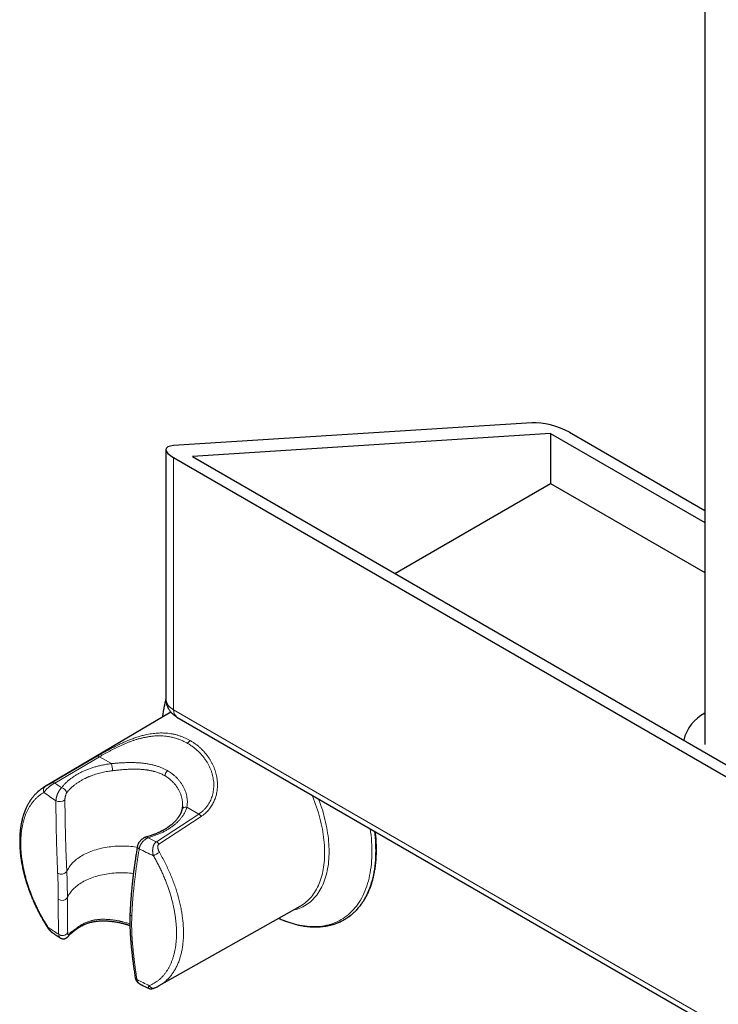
# Model space of a CAD drawing. Header units: millimetres. Extents: x 8 to 1018, y 12 to 2184.
# Tile 7 of 54: x 727 to 859, y 366 to 552. Entities that reach past the tile are written whole.
import ezdxf

# ---------------------------------------------------------------- set-up
doc = ezdxf.new("R2010")
doc.units = ezdxf.units.MM

msp = doc.modelspace()

# ---------------------------------------------------------------- linework, layer by layer
at = {"color": 7, "linetype": 'Continuous', "lineweight": 30}
for p, q in [((856.81, 576.71), (856.81, 414.75)), ((824.15, 475.5), (756.49, 471.17)), ((827.69, 473.46), (760.03, 469.13)), ((827.69, 473.46), (856.81, 456.65)), ((827.69, 473.46), (827.69, 464.04)), ((831.23, 473.69), (856.81, 458.92)), ((755.03, 470.41), (755.03, 423.35)), ((756.49, 468.9), (904.99, 383.18)), ((760.03, 469.13), (908.52, 383.41)), ((798.26, 447.06), (827.69, 464.04)), ((827.69, 464.04), (856.81, 447.23)), ((755.97, 420.88), (732.13, 406.77)), ((757.11, 419.93), (905.61, 334.21)), ((732.1, 406.75), (732.13, 406.77)), ((758.16, 403.16), (758.16, 403.16)), ((753.79, 369.24), (780.38, 384.21)), ((735.06, 378.24), (735.06, 378.24)), ((750.12, 369.55), (750.12, 369.55))]:
    msp.add_line(p, q, dxfattribs=at)
at = {"color": 8, "linetype": 'Continuous', "lineweight": 0}
for p, q in [((756.49, 468.9), (756.49, 421.31)), ((756.49, 421.31), (904.99, 335.59)), ((733.58, 407.56), (742.07, 412.53)), ((742.5, 412.44), (734.03, 407.48)), ((744.76, 411.14), (742.5, 412.44)), ((732.13, 406.77), (732.25, 406.84)), ((761.25, 401.62), (753.23, 396.4)), ((758.99, 402.93), (761.25, 401.62)), ((753.71, 395.94), (761.72, 401.18))]:
    msp.add_line(p, q, dxfattribs=at)
at = {"color": 8, "linetype": 'Continuous', "lineweight": 0, "flags": 128}
for points in [[(780.38, 384.21), (780.45, 384.25), (780.73, 384.42), (781.01, 384.61), (781.28, 384.81), (781.54, 385.02), (781.79, 385.24), (782.04, 385.48), (782.27, 385.73), (782.5, 385.99), (782.71, 386.26), (782.92, 386.54), (783.12, 386.84), (783.31, 387.15), (783.49, 387.46), (783.66, 387.79), (783.82, 388.13), (783.97, 388.48), (784.11, 388.84), (784.24, 389.21), (784.37, 389.59), (784.48, 389.98), (784.58, 390.38), (784.67, 390.78), (784.75, 391.2), (784.81, 391.62), (784.87, 392.05), (784.92, 392.49), (784.96, 392.94), (784.98, 393.39), (785, 393.85), (785.01, 394.32), (785, 394.79), (784.98, 395.27), (784.96, 395.76), (784.92, 396.25), (784.87, 396.74), (784.81, 397.24), (784.75, 397.74), (784.67, 398.25), (784.58, 398.76), (784.48, 399.28), (784.37, 399.79), (784.24, 400.31), (784.11, 400.83), (783.97, 401.35), (783.82, 401.88), (783.66, 402.4), (783.49, 402.93), (783.31, 403.45), (783.12, 403.98), (782.92, 404.5), (782.71, 405.03), (782.64, 405.2)], [(783.87, 404.49), (783.93, 404.33), (784.12, 403.8), (784.3, 403.26), (784.48, 402.73), (784.64, 402.2), (784.79, 401.66), (784.94, 401.13), (785.07, 400.6), (785.19, 400.08), (785.3, 399.55), (785.41, 399.03), (785.5, 398.51), (785.58, 398), (785.65, 397.49), (785.71, 396.98), (785.76, 396.48), (785.79, 395.98), (785.82, 395.49), (785.84, 395), (785.84, 394.52), (785.84, 394.05), (785.82, 393.58), (785.79, 393.12), (785.76, 392.66), (785.71, 392.22), (785.65, 391.78), (785.58, 391.35), (785.5, 390.93), (785.41, 390.51), (785.3, 390.11), (785.19, 389.71), (785.07, 389.33), (784.94, 388.95), (784.79, 388.59), (784.64, 388.23), (784.48, 387.89), (784.3, 387.55), (784.12, 387.23), (783.93, 386.92), (783.73, 386.62), (783.51, 386.33), (783.29, 386.05), (783.06, 385.79), (782.82, 385.54), (782.58, 385.3), (782.32, 385.07), (782.06, 384.86), (781.78, 384.65), (781.5, 384.47), (781.21, 384.29), (780.92, 384.13), (780.61, 383.98), (780.3, 383.84), (779.99, 383.72), (779.66, 383.61), (779.33, 383.52), (779.02, 383.44)], [(776.34, 381.94), (776.7, 381.78), (777.21, 381.57), (777.72, 381.38), (778.23, 381.2), (778.74, 381.04), (779.24, 380.9), (779.74, 380.77), (780.24, 380.66), (780.73, 380.57), (781.22, 380.5), (781.7, 380.44), (782.18, 380.4), (782.65, 380.38), (783.11, 380.38), (783.57, 380.39), (784.03, 380.42), (784.47, 380.47), (784.91, 380.54), (785.34, 380.62), (785.77, 380.72), (786.18, 380.84), (786.59, 380.98), (786.99, 381.13), (787.38, 381.3), (787.76, 381.49), (788.13, 381.69), (788.5, 381.91), (788.85, 382.15), (789.19, 382.4), (789.52, 382.67), (789.85, 382.96), (790.16, 383.26), (790.46, 383.58), (790.74, 383.91), (791.02, 384.25), (791.29, 384.62), (791.54, 384.99), (791.78, 385.38), (792.01, 385.79), (792.23, 386.21), (792.43, 386.64), (792.63, 387.09), (792.81, 387.55), (792.97, 388.02), (793.13, 388.5), (793.27, 389), (793.4, 389.5), (793.51, 390.02), (793.61, 390.55), (793.7, 391.09), (793.77, 391.64), (793.84, 392.2), (793.88, 392.77), (793.92, 393.35), (793.94, 393.94), (793.94, 394.54), (793.94, 395.14), (793.92, 395.75), (793.88, 396.37), (793.84, 396.99), (793.77, 397.62), (793.7, 398.26), (793.62, 398.86)], [(789.02, 381.87), (789.14, 381.95), (789.5, 382.19), (789.85, 382.45), (790.18, 382.72), (790.51, 383.01), (790.82, 383.31), (791.12, 383.63), (791.41, 383.97), (791.69, 384.32), (791.96, 384.68), (792.22, 385.06), (792.46, 385.46), (792.7, 385.87), (792.92, 386.29), (793.12, 386.73), (793.32, 387.18), (793.5, 387.64), (793.67, 388.12), (793.82, 388.61), (793.97, 389.11), (794.09, 389.62), (794.21, 390.15), (794.31, 390.68), (794.4, 391.23), (794.48, 391.78), (794.54, 392.35), (794.59, 392.92), (794.62, 393.51), (794.64, 394.1), (794.65, 394.7), (794.64, 395.31), (794.62, 395.93), (794.59, 396.56), (794.54, 397.19), (794.48, 397.82), (794.41, 398.4)], [(736.32, 390.74), (736.4, 390.95), (736.5, 391.16), (736.61, 391.37), (736.74, 391.57), (736.88, 391.77), (737.03, 391.97), (737.19, 392.17), (737.36, 392.36), (737.54, 392.55), (737.74, 392.73), (737.95, 392.91), (738.16, 393.09), (738.39, 393.26), (738.63, 393.42), (738.88, 393.59), (739.14, 393.74), (739.4, 393.89), (739.68, 394.04), (739.97, 394.18), (740.26, 394.32), (740.56, 394.44), (740.87, 394.57), (741.19, 394.68), (741.51, 394.79), (741.84, 394.89), (742.17, 394.99), (742.52, 395.08), (742.86, 395.16), (743.21, 395.24), (743.57, 395.3), (743.93, 395.36), (744.29, 395.42), (744.66, 395.46), (745.03, 395.5), (745.4, 395.53), (745.77, 395.56), (746.14, 395.57), (746.52, 395.58), (746.89, 395.58), (747.27, 395.58), (747.64, 395.56), (748.01, 395.54), (748.38, 395.51), (748.75, 395.47), (749.12, 395.43), (749.48, 395.38), (749.63, 395.35)], [(748.89, 390.42), (748.54, 390.46), (748.17, 390.49), (747.8, 390.52), (747.43, 390.54), (747.05, 390.55), (746.68, 390.55), (746.31, 390.54), (745.94, 390.53), (745.56, 390.51), (745.19, 390.48), (744.83, 390.45), (744.46, 390.41), (744.1, 390.36), (743.74, 390.3), (743.38, 390.23), (743.03, 390.16), (742.68, 390.08), (742.34, 390), (742.01, 389.9), (741.68, 389.8), (741.35, 389.7), (741.03, 389.59), (740.72, 389.47), (740.42, 389.34), (740.13, 389.21), (739.84, 389.07), (739.56, 388.93), (739.29, 388.78), (739.03, 388.63), (738.78, 388.47), (738.54, 388.3), (738.31, 388.13), (738.09, 387.96), (737.88, 387.78), (737.68, 387.6), (737.49, 387.41), (737.32, 387.22), (737.15, 387.03), (737, 386.83), (736.86, 386.63), (736.73, 386.43), (736.61, 386.23), (736.51, 386.02), (736.42, 385.81)]]:
    msp.add_lwpolyline(points, dxfattribs=at)
at = {"color": 7, "linetype": 'Continuous', "lineweight": 30, "flags": 128}
msp.add_lwpolyline([(788.77, 381.73), (788.78, 381.73), (789.02, 381.87)], dxfattribs=at)
at = {"color": 8, "linetype": 'Continuous', "lineweight": 0}
for centre, radius, start, end in [((773.7, 418), 19.4, 164.2411, 174.2459), ((757.56, 423.62), 2.55, 186.1148, 245.2054), ((757.98, 421.16), 1.5, 174.1401, 234.5477), ((742.19, 412.03), 0.513, 53.6249, 104.4476), ((737.93, 409.53), 7.02, 2.2675, 13.2911), ((733.73, 407.08), 0.504, 53.3432, 106.694), ((806.06, 511.73), 126.72, 235.3554, 236.0801), ((732.78, 406.12), 0.899, 126.0007, 208.4414), ((805.39, 510.69), 128.12, 235.0445, 236.2792), ((735.09, 405.4), 1.21, 8.9905, 77.6952), ((734.99, 405.55), 1.59, 242.8372, 307.6009), ((758.84, 402.09), 0.852, 80.3212, 159.437), ((760.52, 400.37), 1.44, 34.2103, 59.9059), ((751.42, 397.04), 0.279, 24.9413, 88.0811), ((822.56, 540.31), 159.74, 243.6582, 244.2792), ((752.5, 395.14), 1.46, 33.322, 59.747), ((750.23, 395.56), 0.562, 178.5417, 245.8743), ((822.3, 539.99), 161.98, 243.4886, 244.5446), ((854.07, 220.78), 200.48, 120.0069, 120.3797), ((735.28, 391.62), 1.36, 239.7171, 319.9501), ((735.42, 386.54), 1.23, 234.0824, 323.95), ((748.81, 382.87), 0.557, 183.4135, 246.8734), ((732.88, 380.07), 0.225, 120.9318, 151.676), ((808.21, 490.43), 133.52, 235.5939, 236.6318), ((735.49, 379.9), 1.21, 233.7673, 324.5339), ((738.81, 380.72), 0.324, 305.0397, 4.8997), ((736.21, 379.03), 0.605, 324.2373, 359.8353), ((748.88, 377.94), 0.519, 191.6848, 250.505), ((825.11, 519.7), 167.35, 243.1637, 244.0565), ((752.66, 369.64), 0.866, 208.8933, 286.2112)]:
    msp.add_arc(centre, radius, start, end, dxfattribs=at)
at = {"color": 7, "linetype": 'Continuous', "lineweight": 30}
for centre, radius, start, end in [((860.38, 413.78), 7.76, 117.3694, 166.7822), ((749.72, 370.86), 0.509, 194.304, 251.5187)]:
    msp.add_arc(centre, radius, start, end, dxfattribs=at)
for centre, start_param, end_param in [((827.69, 473.46), 0.87003, 2.440826), ((760.03, 469.13), 2.440826, 4.011623)]:
    msp.add_ellipse(centre, major_axis=(4.98, -1.41), ratio=0.298904, start_param=start_param, end_param=end_param, dxfattribs=at)
for points, knots in [([(755.03, 423.33), (755.01, 423.27), (754.96, 423.08), (754.87, 422.75), (754.78, 422.33), (754.69, 421.91), (754.61, 421.48), (754.53, 421.05), (754.47, 420.6), (754.43, 420.24), (754.4, 420.02), (754.4, 419.95)], [0, 0, 0, 0, 0.052972, 0.179777, 0.306678, 0.433664, 0.560721, 0.687839, 0.815008, 0.942217, 1, 1, 1, 1]), ([(755.03, 423.35), (755.03, 423.28), (755.03, 423.14), (755.05, 422.94), (755.08, 422.73), (755.12, 422.53), (755.17, 422.33), (755.23, 422.13), (755.31, 421.94), (755.39, 421.75), (755.48, 421.57), (755.59, 421.39), (755.7, 421.21), (755.83, 421.04), (755.96, 420.88), (756.1, 420.72), (756.26, 420.57), (756.42, 420.42), (756.59, 420.29), (756.77, 420.15), (756.94, 420.04), (757.06, 419.97), (757.11, 419.93)], [0, 0, 0, 0, 0.048443, 0.09776, 0.146959, 0.196079, 0.245157, 0.294234, 0.343353, 0.392561, 0.441905, 0.491438, 0.541217, 0.591302, 0.641754, 0.69264, 0.744025, 0.79597, 0.848532, 0.901753, 0.955659, 1, 1, 1, 1]), ([(732.12, 406.77), (732.07, 406.74), (731.96, 406.67), (731.79, 406.56), (731.63, 406.45), (731.45, 406.33), (731.29, 406.2), (731.14, 406.08), (731.01, 405.98), (730.91, 405.89), (730.83, 405.81), (730.74, 405.73), (730.63, 405.63), (730.51, 405.51), (730.37, 405.37), (730.24, 405.22), (730.1, 405.07), (729.96, 404.9), (729.83, 404.73), (729.71, 404.58), (729.6, 404.43), (729.5, 404.29), (729.41, 404.15), (729.31, 404), (729.2, 403.82), (729.08, 403.62), (728.95, 403.39), (728.83, 403.15), (728.72, 402.93), (728.63, 402.74), (728.56, 402.58), (728.49, 402.43), (728.44, 402.29), (728.39, 402.17), (728.35, 402.08), (728.33, 402.01), (728.31, 401.95), (728.29, 401.89), (728.26, 401.82), (728.23, 401.73), (728.19, 401.61), (728.14, 401.48), (728.07, 401.25), (727.97, 400.91), (727.86, 400.48), (727.77, 400.07), (727.69, 399.7), (727.64, 399.37), (727.6, 399.1), (727.56, 398.86), (727.54, 398.64), (727.52, 398.47), (727.51, 398.33), (727.49, 398.22), (727.48, 398.09), (727.47, 397.93), (727.46, 397.75), (727.45, 397.55), (727.43, 397.32), (727.43, 397.08), (727.42, 396.82), (727.42, 396.56), (727.42, 396.31), (727.42, 396.02), (727.43, 395.7), (727.45, 395.35), (727.47, 395.01), (727.49, 394.69), (727.52, 394.39), (727.55, 394.1), (727.58, 393.8), (727.62, 393.47), (727.68, 393.08), (727.75, 392.63), (727.83, 392.15), (727.92, 391.71), (728, 391.31), (728.08, 390.97), (728.15, 390.65), (728.22, 390.37), (728.28, 390.15), (728.32, 390), (728.35, 389.9), (728.37, 389.81), (728.39, 389.74), (728.4, 389.68), (728.42, 389.62), (728.44, 389.55), (728.47, 389.44), (728.52, 389.29), (728.57, 389.12), (728.62, 388.95), (728.67, 388.76), (728.73, 388.57), (728.8, 388.37), (728.85, 388.2), (728.91, 388.03), (728.97, 387.84), (729.06, 387.6), (729.15, 387.33), (729.27, 387.01), (729.4, 386.66), (729.56, 386.26), (729.74, 385.82), (729.94, 385.34), (730.17, 384.82), (730.42, 384.27), (730.7, 383.69), (731.02, 383.07), (731.34, 382.47), (731.66, 381.88), (731.98, 381.33), (732.32, 380.76), (732.56, 380.38), (732.68, 380.18)], [0, 0, 0, 0, 0.00758, 0.015844, 0.024802, 0.034459, 0.044692, 0.053754, 0.061373, 0.067548, 0.07228, 0.077328, 0.083996, 0.092229, 0.100933, 0.109815, 0.118874, 0.128705, 0.137965, 0.14664, 0.154676, 0.161936, 0.16861, 0.17598, 0.185158, 0.195417, 0.20633, 0.217777, 0.229757, 0.236827, 0.244069, 0.251106, 0.257181, 0.262271, 0.266378, 0.269503, 0.271329, 0.273627, 0.276756, 0.280718, 0.285511, 0.291134, 0.297084, 0.315081, 0.332178, 0.348377, 0.363673, 0.374906, 0.385005, 0.39397, 0.401802, 0.408604, 0.41279, 0.416809, 0.421288, 0.426788, 0.433308, 0.440847, 0.448567, 0.457125, 0.466324, 0.475309, 0.483978, 0.492332, 0.504823, 0.516537, 0.527475, 0.538333, 0.548303, 0.557471, 0.566919, 0.576964, 0.590362, 0.604693, 0.619956, 0.636152, 0.646809, 0.657821, 0.668102, 0.676959, 0.684395, 0.688048, 0.691226, 0.693927, 0.696154, 0.697905, 0.699366, 0.701589, 0.705104, 0.709739, 0.715364, 0.720857, 0.725959, 0.73283, 0.738836, 0.743978, 0.748734, 0.754733, 0.76211, 0.770619, 0.780434, 0.791555, 0.803981, 0.817714, 0.832751, 0.849093, 0.866374, 0.884908, 0.904694, 0.925732, 0.94314, 0.961321, 0.980274, 1, 1, 1, 1]), ([(758.04, 402.39), (758.03, 402.34), (758.01, 402.25), (757.97, 402.13), (757.93, 402.03), (757.9, 401.95), (757.87, 401.87), (757.83, 401.78), (757.78, 401.67), (757.71, 401.54), (757.64, 401.41), (757.56, 401.27), (757.48, 401.14), (757.37, 400.98), (757.22, 400.77), (757.03, 400.53), (756.82, 400.29), (756.59, 400.06), (756.35, 399.83), (756.08, 399.61), (755.79, 399.38), (755.54, 399.19), (755.34, 399.06), (755.2, 398.96), (755.05, 398.87), (754.9, 398.78), (754.76, 398.69), (754.62, 398.61), (754.5, 398.55), (754.4, 398.49), (754.33, 398.46), (754.28, 398.43), (754.24, 398.41), (754.18, 398.38), (754.08, 398.33), (753.95, 398.26), (753.79, 398.19), (753.61, 398.1), (753.39, 398.01), (753.15, 397.9), (752.87, 397.79), (752.56, 397.68), (752.22, 397.56), (751.84, 397.44), (751.57, 397.36), (751.43, 397.32)], [0, 0, 0, 0, 0.0238527, 0.0437068, 0.0595588, 0.07186, 0.0842163, 0.1016593, 0.1205377, 0.1402008, 0.1647511, 0.187066, 0.2082984, 0.2302989, 0.271704, 0.3128354, 0.3533427, 0.3931743, 0.4342792, 0.4746005, 0.5168507, 0.5611591, 0.5791354, 0.5974329, 0.6160521, 0.6349933, 0.6533668, 0.6692813, 0.6843011, 0.6960559, 0.7045422, 0.7077105, 0.711981, 0.717861, 0.7297001, 0.7451649, 0.7621039, 0.7819591, 0.8047344, 0.830434, 0.8590627, 0.8900366, 0.9238465, 0.9604987, 1, 1, 1, 1]), ([(758.17, 403.16), (758.16, 403.03), (758.13, 402.76), (758.07, 402.51), (758.04, 402.39)], [0, 0, 0, 0, 0.497917, 1, 1, 1, 1]), ([(789.03, 381.88), (789.1, 381.93), (789.27, 382.03), (789.53, 382.21), (789.8, 382.41), (790.07, 382.62), (790.34, 382.84), (790.59, 383.07), (790.84, 383.31), (791.08, 383.56), (791.32, 383.82), (791.55, 384.09), (791.77, 384.37), (791.99, 384.66), (792.19, 384.96), (792.39, 385.26), (792.59, 385.58), (792.77, 385.9), (792.95, 386.24), (793.12, 386.58), (793.28, 386.93), (793.43, 387.29), (793.58, 387.65), (793.72, 388.02), (793.85, 388.41), (793.97, 388.79), (794.08, 389.19), (794.19, 389.59), (794.29, 390), (794.37, 390.42), (794.45, 390.85), (794.53, 391.28), (794.59, 391.71), (794.64, 392.15), (794.69, 392.6), (794.73, 393.06), (794.76, 393.52), (794.78, 393.98), (794.79, 394.45), (794.8, 394.93), (794.79, 395.4), (794.78, 395.89), (794.76, 396.38), (794.73, 396.87), (794.69, 397.37), (794.64, 397.84), (794.61, 398.15), (794.59, 398.3)], [0, 0, 0, 0, 0.0164565, 0.0385952, 0.0607379, 0.0828875, 0.1050468, 0.1272182, 0.1494041, 0.1716065, 0.1938271, 0.2160673, 0.2383282, 0.2606104, 0.2829143, 0.30524, 0.3275872, 0.3499556, 0.3723444, 0.3947526, 0.4171794, 0.4396235, 0.4620837, 0.4845587, 0.5070471, 0.5295478, 0.5520594, 0.5745805, 0.5971102, 0.619647, 0.6421901, 0.6647384, 0.687291, 0.709847, 0.7324057, 0.7549663, 0.7775283, 0.800091, 0.822654, 0.8452168, 0.8677789, 0.8903401, 0.9129, 0.9354586, 0.9580156, 0.9805708, 1, 1, 1, 1]), ([(751.43, 397.32), (751.37, 397.3), (751.27, 397.27), (751.13, 397.22), (751.01, 397.17), (750.93, 397.12), (750.86, 397.09), (750.77, 397.04), (750.64, 396.96), (750.5, 396.85), (750.35, 396.73), (750.21, 396.6), (750.08, 396.46), (749.97, 396.31), (749.87, 396.16), (749.79, 395.99), (749.71, 395.79), (749.68, 395.65), (749.66, 395.58)], [0, 0, 0, 0, 0.069437, 0.127142, 0.173452, 0.208489, 0.235871, 0.264582, 0.327412, 0.397633, 0.470356, 0.542693, 0.615266, 0.68966, 0.754072, 0.8279, 0.9103, 1, 1, 1, 1]), ([(749.66, 395.58), (749.63, 395.4), (749.57, 395.05), (749.49, 394.55), (749.41, 394.08), (749.35, 393.64), (749.29, 393.25), (749.23, 392.88), (749.18, 392.55), (749.14, 392.26), (749.1, 392), (749.07, 391.77), (749.05, 391.58), (749.02, 391.42), (749.01, 391.29), (748.99, 391.2), (748.98, 391.12), (748.98, 391.06), (748.97, 391), (748.96, 390.92), (748.94, 390.81), (748.92, 390.66), (748.9, 390.48), (748.87, 390.26), (748.84, 389.99), (748.8, 389.67), (748.76, 389.31), (748.72, 388.91), (748.67, 388.47), (748.62, 388), (748.57, 387.49), (748.52, 386.94), (748.47, 386.35), (748.42, 385.72), (748.37, 385.05), (748.33, 384.35), (748.29, 383.61), (748.27, 383.1), (748.25, 382.84)], [0, 0, 0, 0, 0.041922, 0.081136, 0.11765, 0.151467, 0.182591, 0.211026, 0.236774, 0.259838, 0.28022, 0.297922, 0.312945, 0.32529, 0.334959, 0.342487, 0.348557, 0.35317, 0.356979, 0.361784, 0.371055, 0.382802, 0.397023, 0.413717, 0.435768, 0.460878, 0.489041, 0.520254, 0.554516, 0.591823, 0.632177, 0.675576, 0.722021, 0.771513, 0.824054, 0.879646, 0.938294, 1, 1, 1, 1]), ([(738.99, 380.45), (739.1, 380.51), (739.31, 380.63), (739.63, 380.78), (739.93, 380.91), (740.21, 381.01), (740.46, 381.09), (740.68, 381.15), (740.91, 381.21), (741.16, 381.27), (741.44, 381.32), (741.74, 381.37), (742.08, 381.41), (742.46, 381.44), (742.82, 381.46), (743.17, 381.47), (743.51, 381.46), (743.86, 381.45), (744.22, 381.43), (744.61, 381.39), (745, 381.34), (745.4, 381.28), (745.77, 381.22), (746.12, 381.15), (746.43, 381.09), (746.7, 381.02), (746.93, 380.97), (747.11, 380.92), (747.25, 380.89), (747.34, 380.86), (747.42, 380.84), (747.48, 380.82), (747.56, 380.8), (747.65, 380.78), (747.76, 380.74), (747.91, 380.7), (748.07, 380.65), (748.18, 380.62), (748.23, 380.6)], [0, 0, 0, 0, 0.045091, 0.086673, 0.125661, 0.162424, 0.189786, 0.215828, 0.241632, 0.271101, 0.301426, 0.335186, 0.372302, 0.412594, 0.455958, 0.488816, 0.523283, 0.559389, 0.597173, 0.636687, 0.677551, 0.716144, 0.755518, 0.790653, 0.821543, 0.848247, 0.8708, 0.889223, 0.903526, 0.911877, 0.918316, 0.925126, 0.932515, 0.94079, 0.95225, 0.967374, 0.986053, 1, 1, 1, 1]), ([(748.25, 382.84), (748.25, 382.7), (748.24, 382.4), (748.23, 381.94), (748.22, 381.44), (748.22, 380.92), (748.23, 380.36), (748.25, 379.77), (748.28, 379.16), (748.31, 378.51), (748.35, 378.07), (748.37, 377.84)], [0, 0, 0, 0, 0.0872172, 0.1806074, 0.2801826, 0.3859675, 0.4980012, 0.6141717, 0.7364963, 0.8650675, 1, 1, 1, 1]), ([(776.34, 381.94), (776.35, 381.93), (776.5, 381.86), (776.79, 381.74), (777.2, 381.57), (777.62, 381.41), (778.03, 381.26), (778.44, 381.12), (778.85, 380.99), (779.26, 380.88), (779.67, 380.77), (780.08, 380.67), (780.48, 380.59), (780.88, 380.52), (781.28, 380.45), (781.67, 380.4), (782.07, 380.36), (782.45, 380.34), (782.84, 380.32), (783.22, 380.31), (783.6, 380.32), (783.98, 380.33), (784.35, 380.36), (784.71, 380.4), (785.07, 380.45), (785.43, 380.51), (785.78, 380.58), (786.13, 380.66), (786.47, 380.75), (786.81, 380.85), (787.14, 380.97), (787.47, 381.09), (787.79, 381.23), (788.11, 381.37), (788.42, 381.53), (788.64, 381.65), (788.76, 381.72), (788.77, 381.73)], [0, 0, 0, 0, 0.002382, 0.032924, 0.063461, 0.093991, 0.124513, 0.155025, 0.185523, 0.216005, 0.246469, 0.27691, 0.307327, 0.337715, 0.368072, 0.398394, 0.428677, 0.458919, 0.489115, 0.519264, 0.549362, 0.579408, 0.609399, 0.639335, 0.669215, 0.699039, 0.728808, 0.758523, 0.788188, 0.817805, 0.847378, 0.876911, 0.906411, 0.935883, 0.965334, 0.994769, 1, 1, 1, 1]), ([(732.68, 380.18), (732.72, 380.12), (732.79, 380.01), (732.9, 379.87), (732.99, 379.76), (733.07, 379.68), (733.13, 379.61), (733.19, 379.56), (733.25, 379.5), (733.32, 379.43), (733.39, 379.38), (733.46, 379.32), (733.51, 379.28), (733.56, 379.25), (733.59, 379.23), (733.6, 379.22)], [0, 0, 0, 0, 0.15598, 0.28731, 0.394213, 0.476507, 0.53502, 0.592236, 0.656865, 0.729055, 0.806915, 0.860339, 0.909211, 0.955178, 1, 1, 1, 1]), ([(733.6, 379.22), (733.61, 379.21), (733.91, 379.01), (734.39, 378.68), (734.88, 378.36), (735.06, 378.24)], [0, 0, 0, 0, 0.009719, 0.630365, 1, 1, 1, 1]), ([(736.71, 378.68), (736.73, 378.71), (736.77, 378.76), (736.84, 378.83), (736.91, 378.9), (736.98, 378.97), (737.07, 379.05), (737.18, 379.13), (737.3, 379.23), (737.46, 379.35), (737.63, 379.49), (737.83, 379.66), (738.07, 379.85), (738.34, 380.04), (738.65, 380.25), (738.87, 380.38), (738.99, 380.45)], [0, 0, 0, 0, 0.051856, 0.100038, 0.144408, 0.184955, 0.226346, 0.276615, 0.335827, 0.403897, 0.48076, 0.566498, 0.661267, 0.765093, 0.877996, 1, 1, 1, 1]), ([(735.06, 378.24), (735.1, 378.22), (735.18, 378.17), (735.28, 378.13), (735.41, 378.09), (735.54, 378.06), (735.69, 378.06), (735.8, 378.07), (735.92, 378.09), (736.05, 378.14), (736.17, 378.19), (736.28, 378.25), (736.37, 378.32), (736.42, 378.36), (736.46, 378.4), (736.5, 378.44), (736.56, 378.49), (736.63, 378.57), (736.68, 378.64), (736.71, 378.68)], [0, 0, 0, 0, 0.073103, 0.131406, 0.173496, 0.275318, 0.328406, 0.386336, 0.449519, 0.515184, 0.593171, 0.662591, 0.727798, 0.756743, 0.782767, 0.81263, 0.859238, 0.922046, 1, 1, 1, 1]), ([(748.37, 377.84), (748.38, 377.72), (748.4, 377.5), (748.42, 377.2), (748.45, 376.93), (748.47, 376.71), (748.49, 376.55), (748.5, 376.43), (748.5, 376.36), (748.51, 376.3), (748.51, 376.26), (748.52, 376.22), (748.52, 376.19), (748.52, 376.16), (748.53, 376.1), (748.54, 376.01), (748.55, 375.9), (748.57, 375.77), (748.58, 375.63), (748.6, 375.46), (748.62, 375.26), (748.65, 375.01), (748.68, 374.71), (748.72, 374.38), (748.77, 374.02), (748.82, 373.63), (748.87, 373.21), (748.93, 372.76), (749, 372.3), (749.07, 371.8), (749.15, 371.28), (749.2, 370.92), (749.23, 370.74)], [0, 0, 0, 0, 0.048752, 0.091556, 0.128406, 0.159301, 0.184239, 0.196799, 0.20703, 0.215916, 0.221723, 0.225575, 0.229833, 0.234572, 0.239792, 0.254001, 0.270884, 0.288219, 0.30821, 0.33133, 0.35758, 0.394295, 0.435782, 0.482045, 0.533087, 0.588912, 0.649526, 0.711068, 0.776879, 0.846965, 0.921335, 1, 1, 1, 1]), ([(749.23, 370.74), (749.24, 370.68), (749.26, 370.59), (749.3, 370.46), (749.34, 370.37), (749.38, 370.28), (749.44, 370.17), (749.52, 370.05), (749.59, 369.95), (749.66, 369.88), (749.74, 369.81), (749.83, 369.73), (749.96, 369.63), (750.07, 369.58), (750.12, 369.55)], [0, 0, 0, 0, 0.105374, 0.189395, 0.251913, 0.295276, 0.388188, 0.497495, 0.565186, 0.626237, 0.688926, 0.772743, 0.877077, 1, 1, 1, 1]), ([(750.12, 369.55), (750.25, 369.48), (750.72, 369.24), (751.26, 368.97), (751.67, 368.77), (751.73, 368.74)], [0, 0, 0, 0, 0.239723, 0.888935, 1, 1, 1, 1]), ([(751.73, 368.74), (751.78, 368.72), (751.87, 368.68), (752, 368.65), (752.11, 368.64), (752.2, 368.64), (752.28, 368.64), (752.32, 368.64), (752.36, 368.65), (752.41, 368.66), (752.48, 368.67), (752.59, 368.7), (752.73, 368.74), (752.84, 368.78), (752.9, 368.81)], [0, 0, 0, 0, 0.108626, 0.196438, 0.260624, 0.333186, 0.386156, 0.417069, 0.461278, 0.518984, 0.590001, 0.704604, 0.841416, 1, 1, 1, 1]), ([(752.9, 368.81), (753.05, 368.87), (753.35, 369), (753.64, 369.16), (753.78, 369.23)], [0, 0, 0, 0, 0.5080099, 1, 1, 1, 1])]:
    msp.add_open_spline(points, degree=3, knots=knots, dxfattribs=at)
at = {"color": 8, "linetype": 'Continuous', "lineweight": 0}
for points, knots in [([(742.07, 412.53), (742.23, 412.62), (742.55, 412.81), (743.05, 413.1), (743.58, 413.39), (744.09, 413.67), (744.56, 413.92), (745.01, 414.16), (745.47, 414.39), (745.94, 414.62), (746.41, 414.85), (746.88, 415.07), (747.35, 415.27), (747.82, 415.48), (748.3, 415.67), (748.75, 415.84), (749.18, 415.99), (749.57, 416.13), (749.97, 416.25), (750.37, 416.37), (750.77, 416.47), (751.23, 416.58), (751.75, 416.69), (752.33, 416.79), (752.91, 416.86), (753.48, 416.91), (754.04, 416.93), (754.59, 416.92), (755.13, 416.89), (755.7, 416.83), (756.27, 416.74), (756.86, 416.61), (757.45, 416.45), (758.02, 416.26), (758.57, 416.04), (759.11, 415.78), (759.46, 415.59), (759.63, 415.49)], [0, 0, 0, 0, 0.031634, 0.063159, 0.094718, 0.126452, 0.15163, 0.176787, 0.20199, 0.22731, 0.252812, 0.277604, 0.302475, 0.327484, 0.352688, 0.378145, 0.398694, 0.419364, 0.440181, 0.461171, 0.482359, 0.503771, 0.534382, 0.565418, 0.596938, 0.629001, 0.659249, 0.689898, 0.72099, 0.752562, 0.787394, 0.822666, 0.858421, 0.894048, 0.929231, 0.964536, 1, 1, 1, 1]), ([(759.13, 414.95), (758.94, 415.06), (758.55, 415.28), (757.95, 415.55), (757.32, 415.79), (756.68, 415.99), (756.03, 416.15), (755.39, 416.26), (754.78, 416.34), (754.19, 416.38), (753.58, 416.38), (752.97, 416.36), (752.35, 416.31), (751.72, 416.22), (751.11, 416.11), (750.52, 415.98), (749.96, 415.83), (749.39, 415.67), (748.83, 415.48), (748.26, 415.28), (747.7, 415.06), (747.14, 414.82), (746.58, 414.58), (746.03, 414.32), (745.49, 414.06), (744.95, 413.79), (744.43, 413.52), (743.92, 413.25), (743.43, 412.97), (742.95, 412.71), (742.65, 412.53), (742.5, 412.44)], [0, 0, 0, 0, 0.04173, 0.083319, 0.12488, 0.166929, 0.208572, 0.24993, 0.2858, 0.321321, 0.35658, 0.392309, 0.428321, 0.463988, 0.499419, 0.530973, 0.562283, 0.593434, 0.624514, 0.655722, 0.686806, 0.717859, 0.748972, 0.780265, 0.811536, 0.84288, 0.874391, 0.905732, 0.937054, 0.968447, 1, 1, 1, 1]), ([(759.63, 415.49), (759.59, 415.46), (759.49, 415.4), (759.36, 415.27), (759.23, 415.12), (759.17, 415.01), (759.13, 414.95)], [0, 0, 0, 0, 0.247515, 0.499991, 0.752472, 1, 1, 1, 1]), ([(759.13, 414.95), (759.32, 414.84), (759.7, 414.61), (760.24, 414.22), (760.76, 413.81), (761.25, 413.35), (761.72, 412.87), (762.13, 412.37), (762.49, 411.88), (762.81, 411.4), (763.09, 410.9), (763.35, 410.37), (763.57, 409.83), (763.75, 409.27), (763.89, 408.73), (763.99, 408.2), (764.06, 407.7), (764.08, 407.19), (764.07, 406.68), (764.03, 406.17), (763.95, 405.68), (763.83, 405.19), (763.68, 404.71), (763.49, 404.24), (763.27, 403.8), (763.01, 403.37), (762.72, 402.96), (762.39, 402.58), (762.04, 402.23), (761.66, 401.91), (761.38, 401.72), (761.25, 401.62)], [0, 0, 0, 0, 0.04173, 0.083319, 0.12488, 0.166929, 0.208572, 0.24993, 0.2858, 0.321321, 0.35658, 0.392309, 0.428321, 0.463988, 0.499419, 0.530973, 0.562283, 0.593434, 0.624514, 0.655722, 0.686806, 0.717859, 0.748972, 0.780265, 0.811536, 0.84288, 0.874391, 0.905732, 0.937054, 0.968447, 1, 1, 1, 1]), ([(761.72, 401.18), (761.86, 401.29), (762.16, 401.49), (762.56, 401.83), (762.94, 402.21), (763.26, 402.59), (763.54, 402.97), (763.77, 403.33), (763.98, 403.71), (764.16, 404.1), (764.32, 404.5), (764.46, 404.91), (764.57, 405.33), (764.66, 405.76), (764.72, 406.19), (764.76, 406.6), (764.77, 406.99), (764.77, 407.35), (764.75, 407.72), (764.72, 408.08), (764.66, 408.45), (764.59, 408.87), (764.47, 409.35), (764.32, 409.87), (764.12, 410.39), (763.91, 410.89), (763.66, 411.37), (763.4, 411.84), (763.1, 412.29), (762.77, 412.75), (762.41, 413.2), (762, 413.65), (761.56, 414.07), (761.11, 414.47), (760.64, 414.84), (760.15, 415.19), (759.8, 415.39), (759.63, 415.49)], [0, 0, 0, 0, 0.0316336, 0.0631588, 0.0947178, 0.1264523, 0.1516305, 0.1767868, 0.2019903, 0.2273096, 0.2528123, 0.277604, 0.302475, 0.3274839, 0.3526884, 0.3781448, 0.3986944, 0.4193643, 0.4401812, 0.461171, 0.4823593, 0.5037707, 0.5343823, 0.5654176, 0.5969377, 0.6290014, 0.659249, 0.6898985, 0.7209901, 0.7525623, 0.787394, 0.8226658, 0.8584206, 0.894048, 0.9292305, 0.9645362, 1, 1, 1, 1]), ([(735.35, 406.58), (735.46, 406.73), (735.67, 407.01), (736.05, 407.43), (736.47, 407.83), (736.93, 408.21), (737.42, 408.58), (737.95, 408.93), (738.52, 409.26), (739.12, 409.57), (739.75, 409.85), (740.4, 410.11), (741.08, 410.35), (741.79, 410.56), (742.51, 410.75), (743.24, 410.91), (743.99, 411.04), (744.5, 411.11), (744.76, 411.14)], [0, 0, 0, 0, 0.062692, 0.125133, 0.18757, 0.250249, 0.312878, 0.375272, 0.437677, 0.500339, 0.562927, 0.625278, 0.68764, 0.750257, 0.812793, 0.875099, 0.93742, 1, 1, 1, 1]), ([(744.76, 411.14), (745, 411.16), (745.48, 411.21), (746.2, 411.26), (746.93, 411.31), (747.65, 411.33), (748.37, 411.34), (749.08, 411.33), (749.78, 411.3), (750.47, 411.25), (751.14, 411.17), (751.8, 411.07), (752.44, 410.93), (753.06, 410.77), (753.66, 410.58), (754.24, 410.36), (754.79, 410.11), (755.13, 409.92), (755.31, 409.82)], [0, 0, 0, 0, 0.0622308, 0.1246074, 0.1873427, 0.2506464, 0.313375, 0.3759189, 0.4384717, 0.5012269, 0.5641456, 0.6266248, 0.6888639, 0.7510647, 0.8135836, 0.8757692, 0.9378361, 1, 1, 1, 1]), ([(744.94, 409.8), (744.79, 409.78), (744.48, 409.74), (744.01, 409.67), (743.51, 409.58), (743, 409.47), (742.49, 409.34), (741.98, 409.2), (741.48, 409.04), (741.08, 408.9), (740.8, 408.79), (740.62, 408.72), (740.45, 408.65), (740.28, 408.58), (740.1, 408.5), (739.93, 408.42), (739.63, 408.28), (739.21, 408.06), (738.68, 407.75), (738.2, 407.43), (737.74, 407.09), (737.32, 406.74), (736.94, 406.37), (736.59, 405.98), (736.39, 405.72), (736.29, 405.59)], [0, 0, 0, 0, 0.040366, 0.082868, 0.127504, 0.174274, 0.223177, 0.270746, 0.320172, 0.371455, 0.389144, 0.407043, 0.425153, 0.443473, 0.462003, 0.480745, 0.499696, 0.562225, 0.624747, 0.687263, 0.749773, 0.812127, 0.874616, 0.93724, 1, 1, 1, 1]), ([(754.85, 408.84), (754.77, 408.88), (754.59, 408.98), (754.32, 409.12), (754.03, 409.25), (753.73, 409.37), (753.42, 409.48), (753.1, 409.59), (752.81, 409.67), (752.57, 409.73), (752.35, 409.78), (752.14, 409.83), (751.91, 409.87), (751.68, 409.91), (751.47, 409.94), (751.26, 409.97), (751.05, 410), (750.83, 410.02), (750.59, 410.04), (750.31, 410.06), (749.98, 410.08), (749.61, 410.1), (749.23, 410.1), (748.85, 410.1), (748.47, 410.09), (748.08, 410.08), (747.69, 410.06), (747.29, 410.03), (746.89, 410), (746.5, 409.97), (746.11, 409.93), (745.72, 409.89), (745.33, 409.85), (745.07, 409.82), (744.94, 409.8)], [0, 0, 0, 0, 0.033778, 0.067964, 0.102561, 0.137576, 0.173015, 0.208881, 0.245179, 0.267047, 0.289493, 0.31252, 0.336127, 0.360314, 0.382, 0.401908, 0.422979, 0.445214, 0.468612, 0.493172, 0.528863, 0.564552, 0.600238, 0.636311, 0.672654, 0.708842, 0.744877, 0.783492, 0.820203, 0.855015, 0.890825, 0.928261, 0.964649, 1, 1, 1, 1]), ([(755.31, 409.82), (755.28, 409.79), (755.22, 409.72), (755.13, 409.61), (755.05, 409.49), (754.98, 409.35), (754.93, 409.22), (754.89, 409.08), (754.86, 408.95), (754.86, 408.87), (754.85, 408.84)], [0, 0, 0, 0, 0.120386, 0.244642, 0.371621, 0.500005, 0.628388, 0.755364, 0.879618, 1, 1, 1, 1]), ([(758.99, 402.93), (759.01, 403.07), (759.07, 403.36), (759.09, 403.82), (759.08, 404.29), (759.02, 404.77), (758.92, 405.26), (758.78, 405.74), (758.59, 406.21), (758.37, 406.69), (758.11, 407.15), (757.82, 407.59), (757.48, 408.02), (757.11, 408.43), (756.71, 408.82), (756.27, 409.18), (755.81, 409.52), (755.47, 409.72), (755.31, 409.82)], [0, 0, 0, 0, 0.062231, 0.124607, 0.187343, 0.250646, 0.313375, 0.375919, 0.438472, 0.501227, 0.564146, 0.626625, 0.688864, 0.751065, 0.813584, 0.875769, 0.937836, 1, 1, 1, 1]), ([(734.03, 407.48), (733.98, 407.46), (733.87, 407.4), (733.74, 407.31), (733.63, 407.24), (733.55, 407.18), (733.46, 407.13), (733.37, 407.06), (733.28, 406.99), (733.18, 406.92), (733.08, 406.84), (732.98, 406.75), (732.88, 406.67), (732.79, 406.59), (732.71, 406.52), (732.64, 406.46), (732.57, 406.39), (732.51, 406.32), (732.44, 406.25), (732.37, 406.18), (732.3, 406.1), (732.23, 406.02), (732.14, 405.91), (732.06, 405.8), (732.01, 405.73), (731.98, 405.69)], [0, 0, 0, 0, 0.066273, 0.133282, 0.167147, 0.201279, 0.235704, 0.270448, 0.310213, 0.351024, 0.392913, 0.43591, 0.480042, 0.525336, 0.556317, 0.588465, 0.621787, 0.656289, 0.691975, 0.72885, 0.766918, 0.81408, 0.868646, 0.930619, 1, 1, 1, 1]), ([(732.25, 406.84), (732.27, 406.86), (732.33, 406.89), (732.42, 406.94), (732.52, 406.99), (732.62, 407.05), (732.74, 407.11), (732.87, 407.18), (733.01, 407.25), (733.14, 407.32), (733.23, 407.37), (733.32, 407.42), (733.42, 407.47), (733.5, 407.52), (733.56, 407.55), (733.58, 407.56)], [0, 0, 0, 0, 0.087881, 0.174376, 0.259968, 0.349046, 0.434618, 0.517415, 0.646317, 0.706454, 0.764569, 0.824494, 0.883214, 0.942313, 1, 1, 1, 1]), ([(754.85, 408.84), (754.95, 408.78), (755.16, 408.66), (755.44, 408.46), (755.72, 408.25), (755.99, 408.02), (756.25, 407.78), (756.47, 407.56), (756.66, 407.34), (756.82, 407.15), (756.98, 406.94), (757.12, 406.74), (757.25, 406.54), (757.37, 406.33), (757.5, 406.11), (757.62, 405.86), (757.73, 405.61), (757.83, 405.35), (757.91, 405.09), (757.99, 404.82), (758.05, 404.56), (758.1, 404.29), (758.14, 404.01), (758.17, 403.71), (758.18, 403.42), (758.17, 403.24), (758.16, 403.16)], [0, 0, 0, 0, 0.045581, 0.091803, 0.138676, 0.186211, 0.234416, 0.2833, 0.317292, 0.352485, 0.388881, 0.426481, 0.458255, 0.492742, 0.529941, 0.569851, 0.611092, 0.65233, 0.693566, 0.735248, 0.777243, 0.819058, 0.860696, 0.912537, 0.961385, 1, 1, 1, 1]), ([(734.26, 404.13), (734.27, 404.17), (734.27, 404.26), (734.29, 404.39), (734.31, 404.52), (734.33, 404.67), (734.36, 404.79), (734.39, 404.9), (734.42, 405), (734.45, 405.1), (734.48, 405.2), (734.52, 405.3), (734.56, 405.4), (734.61, 405.53), (734.68, 405.67), (734.74, 405.79), (734.79, 405.88), (734.82, 405.93), (734.85, 405.98), (734.88, 406.03), (734.91, 406.07), (734.97, 406.16), (735.04, 406.26), (735.13, 406.37), (735.21, 406.45), (735.26, 406.5), (735.3, 406.54), (735.33, 406.56), (735.35, 406.58), (735.35, 406.58)], [0, 0, 0, 0, 0.048418, 0.097602, 0.147573, 0.198348, 0.249945, 0.283043, 0.317086, 0.352079, 0.388025, 0.424927, 0.462788, 0.501609, 0.560312, 0.627859, 0.647019, 0.666786, 0.687161, 0.708143, 0.729733, 0.751929, 0.818158, 0.874435, 0.920758, 0.948968, 0.971579, 0.98859, 1, 1, 1, 1]), ([(736.29, 405.59), (736.27, 405.55), (736.22, 405.48), (736.16, 405.34), (736.1, 405.18), (736.05, 405), (736.01, 404.82), (735.98, 404.64), (735.97, 404.45), (735.96, 404.34), (735.96, 404.28)], [0, 0, 0, 0, 0.122474, 0.246005, 0.371673, 0.497257, 0.624536, 0.750371, 0.875952, 1, 1, 1, 1]), ([(734.59, 390.44), (734.58, 390.72), (734.55, 391.27), (734.52, 392.1), (734.49, 392.94), (734.46, 393.78), (734.43, 394.49), (734.41, 395.08), (734.4, 395.54), (734.38, 396.02), (734.37, 396.5), (734.36, 396.99), (734.35, 397.48), (734.33, 397.98), (734.32, 398.51), (734.31, 399.06), (734.3, 399.64), (734.29, 400.23), (734.28, 400.8), (734.28, 401.48), (734.27, 402.26), (734.26, 403.18), (734.26, 403.81), (734.26, 404.13)], [0, 0, 0, 0, 0.062517, 0.124874, 0.187486, 0.249701, 0.31196, 0.345842, 0.380149, 0.414962, 0.450355, 0.486391, 0.523125, 0.55691, 0.596226, 0.636586, 0.678026, 0.720576, 0.764257, 0.802868, 0.865721, 0.931421, 1, 1, 1, 1]), ([(735.96, 404.28), (735.97, 403.9), (735.97, 403.14), (735.98, 402.01), (736, 400.9), (736.01, 399.8), (736.04, 398.73), (736.06, 397.65), (736.1, 396.26), (736.16, 394.58), (736.23, 392.64), (736.29, 391.37), (736.32, 390.74)], [0, 0, 0, 0, 0.082524, 0.164147, 0.244874, 0.324709, 0.403659, 0.481728, 0.562386, 0.710538, 0.856397, 1, 1, 1, 1]), ([(751.68, 397.16), (751.91, 397.23), (752.38, 397.37), (753.06, 397.6), (753.72, 397.87), (754.35, 398.15), (754.95, 398.46), (755.51, 398.79), (756.05, 399.14), (756.54, 399.51), (757, 399.89), (757.42, 400.29), (757.79, 400.71), (758.12, 401.13), (758.41, 401.57), (758.65, 402.01), (758.85, 402.47), (758.94, 402.77), (758.99, 402.93)], [0, 0, 0, 0, 0.062692, 0.125133, 0.18757, 0.250249, 0.312878, 0.375272, 0.437677, 0.500339, 0.562927, 0.625278, 0.68764, 0.750257, 0.812793, 0.875099, 0.93742, 1, 1, 1, 1]), ([(750, 395.05), (750, 395.09), (750.01, 395.17), (750.04, 395.29), (750.08, 395.42), (750.12, 395.55), (750.17, 395.66), (750.22, 395.76), (750.27, 395.85), (750.32, 395.93), (750.37, 396.02), (750.43, 396.11), (750.5, 396.2), (750.58, 396.31), (750.69, 396.43), (750.79, 396.53), (750.86, 396.6), (750.9, 396.64), (750.95, 396.68), (750.99, 396.72), (751.04, 396.76), (751.12, 396.83), (751.24, 396.91), (751.37, 397), (751.47, 397.06), (751.55, 397.1), (751.6, 397.12), (751.64, 397.14), (751.67, 397.15), (751.68, 397.16)], [0, 0, 0, 0, 0.048418, 0.097602, 0.147573, 0.198348, 0.249945, 0.283043, 0.317086, 0.352079, 0.388025, 0.424927, 0.462788, 0.501609, 0.560312, 0.627859, 0.647019, 0.666786, 0.687161, 0.708143, 0.729733, 0.751929, 0.818158, 0.874435, 0.920758, 0.948968, 0.971579, 0.98859, 1, 1, 1, 1]), ([(753.23, 396.4), (753.19, 396.37), (753.1, 396.3), (753, 396.19), (752.93, 396.1), (752.87, 396.03), (752.82, 395.95), (752.77, 395.86), (752.73, 395.76), (752.68, 395.66), (752.64, 395.54), (752.61, 395.42), (752.58, 395.29), (752.56, 395.18), (752.54, 395.07), (752.54, 394.97), (752.53, 394.87), (752.53, 394.77), (752.53, 394.66), (752.53, 394.54), (752.54, 394.42), (752.56, 394.28), (752.58, 394.12), (752.62, 393.93), (752.66, 393.81), (752.68, 393.74)], [0, 0, 0, 0, 0.066273, 0.133282, 0.167147, 0.201279, 0.235704, 0.270448, 0.310213, 0.351024, 0.392913, 0.43591, 0.480042, 0.525336, 0.556317, 0.588465, 0.621787, 0.656289, 0.691975, 0.72885, 0.766918, 0.81408, 0.868646, 0.930619, 1, 1, 1, 1]), ([(753.81, 394.4), (753.78, 394.44), (753.73, 394.53), (753.66, 394.67), (753.61, 394.82), (753.56, 394.96), (753.52, 395.11), (753.49, 395.28), (753.48, 395.43), (753.5, 395.56), (753.52, 395.66), (753.55, 395.74), (753.59, 395.82), (753.65, 395.89), (753.69, 395.92), (753.71, 395.94)], [0, 0, 0, 0, 0.087881, 0.174376, 0.259968, 0.349046, 0.434618, 0.517415, 0.646317, 0.706454, 0.764569, 0.824494, 0.883214, 0.942313, 1, 1, 1, 1]), ([(748.59, 382.36), (748.6, 382.62), (748.63, 383.15), (748.67, 383.93), (748.72, 384.72), (748.78, 385.51), (748.83, 386.17), (748.88, 386.72), (748.92, 387.16), (748.97, 387.6), (749.01, 388.05), (749.06, 388.51), (749.11, 388.96), (749.17, 389.42), (749.23, 389.9), (749.29, 390.41), (749.36, 390.94), (749.44, 391.48), (749.51, 392.01), (749.6, 392.63), (749.71, 393.34), (749.85, 394.18), (749.95, 394.76), (750, 395.05)], [0, 0, 0, 0, 0.062517, 0.124874, 0.187486, 0.249701, 0.31196, 0.345842, 0.380149, 0.414962, 0.450355, 0.486391, 0.523125, 0.55691, 0.596226, 0.636586, 0.678026, 0.720576, 0.764257, 0.802868, 0.865721, 0.931421, 1, 1, 1, 1]), ([(753.78, 369.24), (753.9, 369.31), (754.21, 369.48), (754.68, 369.81), (755.18, 370.24), (755.64, 370.7), (756.07, 371.22), (756.47, 371.78), (756.83, 372.39), (757.16, 373.03), (757.45, 373.72), (757.7, 374.44), (757.91, 375.2), (758.08, 376), (758.21, 376.82), (758.3, 377.68), (758.35, 378.56), (758.35, 379.47), (758.32, 380.41), (758.25, 381.36), (758.13, 382.33), (757.98, 383.31), (757.79, 384.31), (757.55, 385.32), (757.28, 386.34), (756.97, 387.36), (756.62, 388.38), (756.24, 389.4), (755.82, 390.42), (755.36, 391.43), (754.88, 392.43), (754.36, 393.42), (753.99, 394.07), (753.81, 394.4)], [0, 0, 0, 0, 0.021209, 0.053835, 0.086462, 0.119088, 0.151714, 0.184341, 0.216967, 0.249593, 0.28222, 0.314846, 0.347473, 0.380099, 0.412725, 0.445352, 0.477978, 0.510604, 0.543231, 0.575857, 0.608484, 0.64111, 0.673736, 0.706363, 0.738989, 0.771615, 0.804242, 0.836868, 0.869495, 0.902121, 0.934747, 0.967374, 1, 1, 1, 1]), ([(734.7, 385.54), (734.7, 385.77), (734.7, 386.23), (734.69, 386.92), (734.68, 387.61), (734.67, 388.3), (734.65, 389.01), (734.62, 389.72), (734.6, 390.2), (734.59, 390.44)], [0, 0, 0, 0, 0.147386, 0.290759, 0.431115, 0.572364, 0.714628, 0.857421, 1, 1, 1, 1]), ([(736.32, 390.74), (736.33, 390.32), (736.37, 389.47), (736.4, 388.23), (736.42, 387.01), (736.42, 386.21), (736.42, 385.81)], [0, 0, 0, 0, 0.250387, 0.499516, 0.749169, 1, 1, 1, 1]), ([(734.77, 378.92), (734.77, 379.16), (734.75, 379.64), (734.74, 380.35), (734.73, 380.91), (734.72, 381.35), (734.72, 381.66), (734.71, 381.96), (734.71, 382.28), (734.7, 382.76), (734.7, 383.38), (734.7, 384.12), (734.7, 384.84), (734.7, 385.31), (734.7, 385.54)], [0, 0, 0, 0, 0.112715, 0.221166, 0.325379, 0.37305, 0.419793, 0.465617, 0.512513, 0.565618, 0.680802, 0.79146, 0.897776, 1, 1, 1, 1]), ([(736.42, 385.81), (736.42, 385.26), (736.42, 384.15), (736.42, 382.5), (736.44, 380.84), (736.46, 379.75), (736.48, 379.19)], [0, 0, 0, 0, 0.244641, 0.492822, 0.744592, 1, 1, 1, 1]), ([(739.13, 380.75), (739.23, 380.81), (739.44, 380.92), (739.77, 381.08), (740.12, 381.22), (740.47, 381.34), (740.79, 381.44), (741.06, 381.51), (741.29, 381.56), (741.52, 381.6), (741.76, 381.64), (742.01, 381.68), (742.26, 381.71), (742.51, 381.73), (742.81, 381.75), (743.17, 381.76), (743.57, 381.75), (743.92, 381.74), (744.21, 381.72), (744.42, 381.7), (744.63, 381.68), (744.82, 381.66), (745.04, 381.63), (745.3, 381.59), (745.62, 381.54), (745.89, 381.49), (746.11, 381.45), (746.25, 381.41), (746.41, 381.38), (746.56, 381.34), (746.72, 381.31), (746.96, 381.25), (747.27, 381.16), (747.66, 381.06), (747.97, 380.96), (748.16, 380.9), (748.22, 380.88)], [0, 0, 0, 0, 0.042974, 0.086161, 0.129582, 0.173261, 0.21722, 0.243324, 0.269722, 0.296419, 0.323417, 0.350721, 0.378336, 0.406264, 0.43451, 0.476149, 0.519437, 0.564384, 0.586152, 0.608291, 0.630803, 0.652189, 0.668932, 0.699052, 0.731943, 0.767605, 0.782375, 0.797573, 0.8132, 0.829255, 0.845738, 0.862651, 0.902124, 0.941605, 0.981148, 1, 1, 1, 1]), ([(748.7, 377.45), (748.68, 377.7), (748.64, 378.18), (748.6, 378.89), (748.58, 379.59), (748.56, 380.28), (748.56, 380.98), (748.57, 381.67), (748.58, 382.13), (748.59, 382.36)], [0, 0, 0, 0, 0.147386, 0.290759, 0.431115, 0.572364, 0.714628, 0.857421, 1, 1, 1, 1]), ([(732.76, 380.27), (732.78, 380.23), (732.81, 380.17), (732.86, 380.07), (732.9, 379.99), (732.95, 379.91), (733, 379.84), (733.04, 379.78), (733.08, 379.72), (733.14, 379.65), (733.21, 379.57), (733.29, 379.48), (733.38, 379.39), (733.46, 379.32), (733.54, 379.26), (733.58, 379.23), (733.6, 379.22)], [0, 0, 0, 0, 0.07887, 0.153195, 0.222977, 0.288215, 0.348911, 0.405065, 0.456678, 0.503751, 0.600232, 0.69288, 0.781712, 0.866745, 0.947999, 1, 1, 1, 1]), ([(736.48, 379.19), (736.48, 379.15), (736.48, 379.08), (736.49, 379.01), (736.51, 378.95), (736.54, 378.89), (736.58, 378.86), (736.63, 378.85), (736.69, 378.88), (736.75, 378.94), (736.8, 379), (736.82, 379.03)], [0, 0, 0, 0, 0.128161, 0.19257, 0.258025, 0.384751, 0.513051, 0.63689, 0.760944, 0.880898, 1, 1, 1, 1]), ([(736.82, 379.03), (736.85, 379.06), (736.9, 379.14), (736.99, 379.22), (737.06, 379.29), (737.13, 379.34), (737.19, 379.39), (737.26, 379.44), (737.34, 379.49), (737.42, 379.54), (737.49, 379.58), (737.56, 379.63), (737.64, 379.69), (737.72, 379.75), (737.91, 379.9), (738.21, 380.15), (738.65, 380.46), (738.97, 380.65), (739.13, 380.75)], [0, 0, 0, 0, 0.048559, 0.10228, 0.148929, 0.177626, 0.211555, 0.25072, 0.290131, 0.330251, 0.362984, 0.395437, 0.434089, 0.470147, 0.503711, 0.669141, 0.83457, 1, 1, 1, 1]), ([(735.06, 378.24), (735.05, 378.25), (735.01, 378.27), (734.97, 378.31), (734.93, 378.37), (734.88, 378.45), (734.83, 378.57), (734.79, 378.73), (734.78, 378.86), (734.77, 378.92)], [0, 0, 0, 0, 0.0754069, 0.1913924, 0.3030332, 0.4103544, 0.6120843, 0.808549, 1, 1, 1, 1]), ([(749.56, 370.38), (749.52, 370.64), (749.44, 371.16), (749.33, 371.92), (749.25, 372.53), (749.18, 373), (749.14, 373.33), (749.1, 373.66), (749.06, 374), (749, 374.51), (748.92, 375.17), (748.84, 375.96), (748.77, 376.71), (748.72, 377.21), (748.7, 377.45)], [0, 0, 0, 0, 0.112715, 0.221166, 0.325379, 0.37305, 0.419793, 0.465617, 0.512513, 0.565618, 0.680802, 0.79146, 0.897776, 1, 1, 1, 1]), ([(750.12, 369.55), (750.1, 369.56), (750.05, 369.58), (749.98, 369.63), (749.9, 369.7), (749.83, 369.77), (749.75, 369.87), (749.66, 370.01), (749.6, 370.19), (749.57, 370.32), (749.56, 370.38)], [0, 0, 0, 0, 0.0461, 0.155966, 0.261846, 0.36376, 0.46173, 0.645883, 0.82523, 1, 1, 1, 1]), ([(751.9, 369.22), (751.89, 369.2), (751.86, 369.17), (751.83, 369.12), (751.81, 369.08), (751.78, 369.04), (751.76, 369.01), (751.75, 368.98), (751.74, 368.95), (751.72, 368.92), (751.71, 368.88), (751.7, 368.85), (751.7, 368.82), (751.7, 368.79), (751.7, 368.77), (751.71, 368.76), (751.72, 368.75), (751.73, 368.75)], [0, 0, 0, 0, 0.0704753, 0.1368903, 0.199245, 0.2575399, 0.3117756, 0.3619527, 0.4080724, 0.4501359, 0.5363474, 0.6191348, 0.6985121, 0.7744949, 0.8471013, 0.9163519, 1, 1, 1, 1])]:
    msp.add_open_spline(points, degree=3, knots=knots, dxfattribs=at)
for points in [[(731.98, 405.69), (731.84, 405.6), (731.56, 405.43), (731.15, 405.14), (730.77, 404.82), (730.4, 404.47), (730.06, 404.09), (729.73, 403.69), (729.43, 403.25), (729.15, 402.79), (728.89, 402.31), (728.65, 401.8), (728.44, 401.26), (728.25, 400.7), (728.09, 400.12), (727.95, 399.52), (727.83, 398.9), (727.74, 398.26), (727.68, 397.6), (727.64, 396.92), (727.62, 396.23), (727.63, 395.52), (727.66, 394.8), (727.72, 394.07), (727.81, 393.32), (727.92, 392.57), (728.05, 391.81), (728.21, 391.04), (728.39, 390.26), (728.6, 389.48), (728.83, 388.7), (729.08, 387.91), (729.36, 387.13), (729.65, 386.35), (729.97, 385.56), (730.31, 384.79), (730.67, 384.01), (731.05, 383.25), (731.45, 382.49), (731.87, 381.74), (732.31, 380.99), (732.61, 380.51), (732.76, 380.27)], [(752.68, 393.74), (752.82, 393.49), (753.11, 392.99), (753.51, 392.24), (753.9, 391.47), (754.26, 390.7), (754.61, 389.92), (754.93, 389.14), (755.23, 388.36), (755.52, 387.57), (755.77, 386.79), (756.01, 386.01), (756.22, 385.22), (756.41, 384.45), (756.57, 383.68), (756.71, 382.91), (756.83, 382.16), (756.92, 381.41), (756.99, 380.68), (757.03, 379.95), (757.04, 379.24), (757.03, 378.54), (757, 377.86), (756.94, 377.2), (756.86, 376.55), (756.75, 375.92), (756.61, 375.32), (756.45, 374.73), (756.27, 374.17), (756.07, 373.63), (755.84, 373.11), (755.58, 372.61), (755.31, 372.15), (755.01, 371.71), (754.69, 371.29), (754.35, 370.91), (753.99, 370.55), (753.61, 370.22), (753.21, 369.93), (752.79, 369.66), (752.36, 369.42), (752.05, 369.29), (751.9, 369.22)]]:
    msp.add_open_spline(points, degree=3, dxfattribs=at)

doc.saveas('drawing.dxf')
